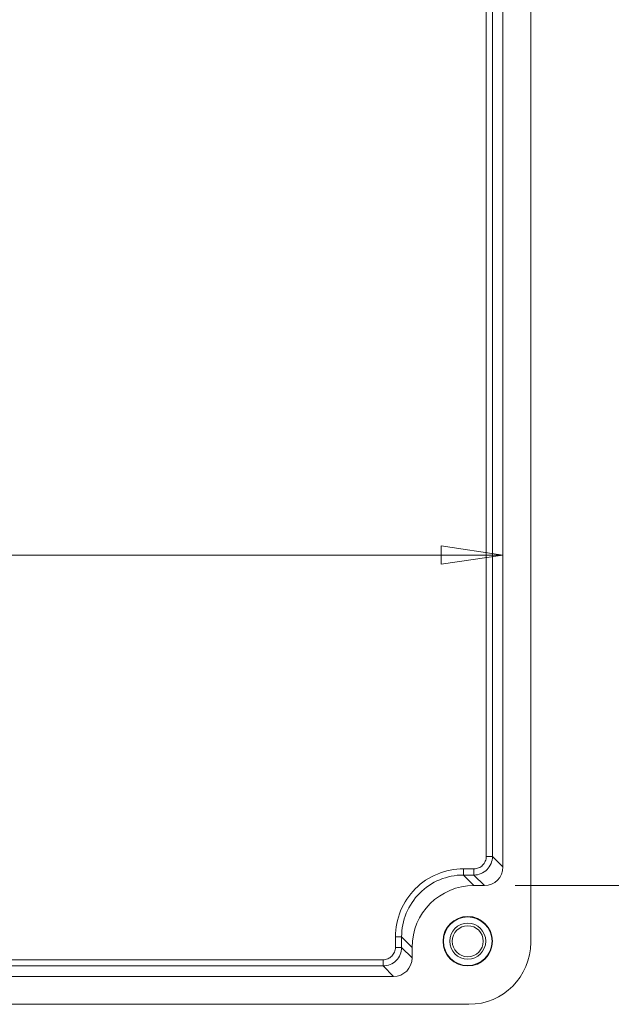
# Model space of a CAD drawing. Header units: millimetres. Extents: x 23 to 674, y 24 to 517.
# Tile 23 of 27: x 376 to 424, y 188 to 267. Entities that reach past the tile are written whole.
import ezdxf

# ---------------------------------------------------------------- set-up
doc = ezdxf.new("R2010")
doc.units = ezdxf.units.MM
doc.header["$LTSCALE"] = 2.5
for name, color, linetype, lineweight in [('Dimension (ANSI)', 7, 'Continuous', 9), ('Visible (ANSI)', 7, 'Continuous', 9), ('Visible Narrow (ANSI)', 7, 'Continuous', 9)]:
    doc.layers.add(name, color=color, linetype=linetype, lineweight=lineweight)
doc.styles.add('Note Text (ANSI)', font='arial.ttf')
doc.dimstyles.new('Default - mm (ANSI)', dxfattribs={"dimscale": 2.5, "dimtxt": 2, "dimasz": 2, "dimexe": 3.175, "dimexo": 1, "dimgap": 0.8, "dimtad": 0, "dimtih": 1, "dimtoh": 1, "dimrnd": 1e-08, "dimzin": 4, "dimdsep": 46, "dimtxsty": 'Note Text (ANSI)', "dimblk": 'Filled-1', "dimcen": 0.09, "dimdle": 10, "dimclrd": 256, "dimclre": 256, "dimclrt": 256, "dimadec": 1, "dimazin": 0, "dimtfac": 1.524, "dimtofl": 0, "dimtmove": 0, "dimatfit": 3, "dimfxl": 0, "dimtolj": 1, "dimtzin": 0, "dimlwd": -1, "dimlwe": -1, "dimarcsym": 0})

# ---------------------------------------------------------------- blocks, each defined once
blk = doc.blocks.new('Filled-1')
at = {"color": 0}
for p, q in [((0, 0), (-1, 0.15)), ((-1, 0.15), (-1, -0.15)), ((-1, 0), (0, 0)), ((-1, -0.15), (0, 0))]:
    blk.add_line(p, q, dxfattribs=at)
at = {"color": 0, "flags": 128}
blk.add_lwpolyline([(-1, -0.15), (0, 0), (-1, 0.15), (-1, -0.15)], dxfattribs=at)
at = {"color": 0}
blk.add_solid([(-1, -0.15), (0, 0), (-1, 0.15), (-1, -0.15)], dxfattribs=at)
blk = doc.blocks.new('*D24')
at = {"layer": 'Defpoints', "color": 0, "transparency": 16777216}
for p in [(414.736, 223.83), (274.036, 198.613), (414.736, 198.613)]:
    blk.add_point(p, dxfattribs=at)
at = {"layer": 'Dimension (ANSI)', "transparency": 16777216}
for p, q in [((279.036, 223.83), (327.1, 223.83)), ((409.736, 223.83), (354.07, 223.83))]:
    blk.add_line(p, q, dxfattribs=at)
at = {"layer": 'Dimension (ANSI)', "transparency": 16777216, "xscale": 5, "yscale": 5, "zscale": 5, "rotation": 180}
blk.add_blockref('Filled-1', (274.036, 223.83), dxfattribs=at)
at = {"layer": 'Dimension (ANSI)', "transparency": 16777216, "xscale": 5, "yscale": 5, "zscale": 5}
blk.add_blockref('Filled-1', (414.736, 223.83), dxfattribs=at)
at = {"layer": 'Dimension (ANSI)', "transparency": 16777216, "insert": (340.585, 223.83), "char_height": 5, "attachment_point": 5, "style": 'Note Text (ANSI)'}
blk.add_mtext('\\A1; 140.70\\P[5.539]', dxfattribs=at)
blk = doc.blocks.new('*D25')
at = {"layer": 'Defpoints', "color": 0, "transparency": 16777216}
for p in [(412.384, 299.113), (413.236, 197.113), (435.157, 197.113)]:
    blk.add_point(p, dxfattribs=at)
at = {"layer": 'Dimension (ANSI)', "transparency": 16777216}
for p, q in [((414.884, 299.113), (443.094, 299.113)), ((435.157, 294.113), (435.157, 256.498)), ((435.157, 202.113), (435.157, 237.735)), ((415.736, 197.113), (443.094, 197.113))]:
    blk.add_line(p, q, dxfattribs=at)
at = {"layer": 'Dimension (ANSI)', "transparency": 16777216, "xscale": 5, "yscale": 5, "zscale": 5}
for p, rotation in [((435.157, 299.113), 90), ((435.157, 197.113), 270)]:
    blk.add_blockref('Filled-1', p, dxfattribs=dict(at, rotation=rotation))
at = {"layer": 'Dimension (ANSI)', "transparency": 16777216, "insert": (435.157, 247.117), "char_height": 5, "attachment_point": 5, "style": 'Note Text (ANSI)'}
blk.add_mtext('\\A1; 102.00\\P[4.016]', dxfattribs=at)

msp = doc.modelspace()

# ---------------------------------------------------------------- linework, layer by layer
at = {"layer": 'Visible (ANSI)'}
for p, q in [((416.9858, 303.7149), (416.9858, 192.5115)), ((414.7358, 198.6127), (414.7358, 297.6137)), ((412.3841, 197.1132), (413.2363, 197.1132)), ((407.3858, 191.2627), (407.3858, 192.1149)), ((282.8853, 189.7632), (405.8863, 189.7632)), ((411.9875, 187.5132), (276.7841, 187.5132))]:
    msp.add_line(p, q, dxfattribs=at)
for radius in [2, 1.9651, 1.9639, 1.4565, 1.2556]:
    msp.add_circle((411.8858, 192.6132), radius, dxfattribs=at)
for centre, major_axis, start_param, end_param in [((413.2353, 198.6137), (-1.0614, 1.0614), 2.3565371, 3.9266482), ((412.3875, 192.1115), (3.538, -3.538), 2.3565371, 3.9266482), ((411.9841, 192.5149), (3.538, -3.538), 5.4981298, 7.0682409), ((405.8853, 191.2637), (-1.0614, 1.0614), 2.3565371, 3.9266482)]:
    msp.add_ellipse(centre, major_axis=major_axis, ratio=0.999315, start_param=start_param, end_param=end_param, dxfattribs=at)
at = {"layer": 'Visible Narrow (ANSI)'}
for p, q in [((413.3859, 199.4628), (413.3859, 296.7636)), ((413.8857, 296.7636), (413.8857, 199.4628)), ((413.8857, 199.4628), (413.3859, 199.4628)), ((413.8857, 199.4628), (414.7358, 198.6127)), ((411.534, 198.4631), (412.3862, 198.4631)), ((411.534, 197.9633), (411.534, 198.4631)), ((412.3862, 197.9633), (412.3862, 198.4631)), ((412.3862, 197.9633), (411.534, 197.9633)), ((411.534, 197.9633), (412.3841, 197.1132)), ((413.2363, 197.1132), (412.3862, 197.9633)), ((406.0359, 192.1128), (406.0359, 192.965)), ((406.5357, 192.965), (406.0359, 192.965)), ((407.3858, 192.1149), (406.5357, 192.965)), ((406.5357, 192.965), (406.5357, 192.1128)), ((406.5357, 192.1128), (406.0359, 192.1128)), ((406.5357, 192.1128), (407.3858, 191.2627)), ((283.7354, 191.1131), (405.0362, 191.1131)), ((405.0362, 190.6133), (405.0362, 191.1131)), ((405.0362, 190.6133), (283.7354, 190.6133)), ((405.8863, 189.7632), (405.0362, 190.6133))]:
    msp.add_line(p, q, dxfattribs=at)
for points, knots in [([(412.3862, 198.4631), (412.5171, 198.4631), (412.6479, 198.4891), (412.7688, 198.5392), (412.8897, 198.5892), (413.0006, 198.6633), (413.0931, 198.7559), (413.1857, 198.8484), (413.2597, 198.9593), (413.3098, 199.0802), (413.3599, 199.2011), (413.3859, 199.3318), (413.3859, 199.4628)], [2.3565371, 2.3565371, 2.3565371, 2.3565371, 2.7490649, 2.7490649, 2.7490649, 3.1415927, 3.1415927, 3.1415927, 3.5341204, 3.5341204, 3.5341204, 3.9266482, 3.9266482, 3.9266482, 3.9266482]), ([(413.8857, 199.4628), (413.8857, 199.2664), (413.8466, 199.0703), (413.6964, 198.7076), (413.5852, 198.5413), (413.3077, 198.2638), (413.1414, 198.1526), (412.7787, 198.0024), (412.5825, 197.9633), (412.3862, 197.9633)], [2.3565371, 2.3565371, 2.3565371, 2.3565371, 2.7490649, 2.7490649, 3.1415927, 3.1415927, 3.5341204, 3.5341204, 3.9266482, 3.9266482, 3.9266482, 3.9266482]), ([(406.0359, 192.965), (406.0359, 193.685), (406.179, 194.4044), (406.7297, 195.7342), (407.1372, 196.3441), (408.1549, 197.3618), (408.7647, 197.7693), (410.0946, 198.32), (410.814, 198.4631), (411.534, 198.4631)], [2.3565371, 2.3565371, 2.3565371, 2.3565371, 2.7490649, 2.7490649, 3.1415927, 3.1415927, 3.5341204, 3.5341204, 3.9266482, 3.9266482, 3.9266482, 3.9266482]), ([(411.534, 197.9633), (410.8794, 197.9633), (410.2254, 197.8333), (409.6209, 197.583), (409.0164, 197.3327), (408.4619, 196.9623), (407.9993, 196.4997), (407.5367, 196.0371), (407.1663, 195.4826), (406.916, 194.8781), (406.6657, 194.2736), (406.5357, 193.6196), (406.5357, 192.965)], [2.3565371, 2.3565371, 2.3565371, 2.3565371, 2.7490649, 2.7490649, 2.7490649, 3.1415927, 3.1415927, 3.1415927, 3.5341204, 3.5341204, 3.5341204, 3.9266482, 3.9266482, 3.9266482, 3.9266482]), ([(405.0362, 191.1131), (405.1671, 191.1131), (405.2979, 191.1391), (405.4188, 191.1892), (405.5397, 191.2392), (405.6506, 191.3133), (405.7431, 191.4059), (405.8357, 191.4984), (405.9097, 191.6093), (405.9598, 191.7302), (406.0099, 191.8511), (406.0359, 191.9818), (406.0359, 192.1128)], [2.3565371, 2.3565371, 2.3565371, 2.3565371, 2.7490649, 2.7490649, 2.7490649, 3.1415927, 3.1415927, 3.1415927, 3.5341204, 3.5341204, 3.5341204, 3.9266482, 3.9266482, 3.9266482, 3.9266482]), ([(406.5357, 192.1128), (406.5357, 191.9164), (406.4966, 191.7203), (406.3464, 191.3576), (406.2352, 191.1913), (405.9577, 190.9138), (405.7914, 190.8026), (405.4287, 190.6524), (405.2325, 190.6133), (405.0362, 190.6133)], [2.3565371, 2.3565371, 2.3565371, 2.3565371, 2.7490649, 2.7490649, 3.1415927, 3.1415927, 3.5341204, 3.5341204, 3.9266482, 3.9266482, 3.9266482, 3.9266482])]:
    msp.add_open_spline(points, degree=3, knots=knots, dxfattribs=at)

# ---------------------------------------------------------------- dimensions: what is measured, and where the dimension line sits
at = {"layer": 'Dimension (ANSI)'}
for base, p1, p2, angle, text, override, picture, middle in [((435.1566, 197.1132), (412.3841, 299.1132), (413.2363, 197.1132), 90, ' <>\\X[4.016]', {"dimgap": 0.8, "dimdec": 2, "dimpost": '\\X', "dimtol": 0, "dimlim": 0, "dimtp": 0, "dimtm": 0, "dimtdec": 2, "dimatfit": 1}, '*D25', (435.1566, 247.1167)), ((414.7358, 223.8304), (274.0358, 198.6127), (414.7358, 198.6127), 180, ' <>\\X[5.539]', {"dimgap": 0.8, "dimtih": 0, "dimtoh": 0, "dimdec": 2, "dimpost": '\\X', "dimse1": 1, "dimse2": 1, "dimtol": 0, "dimlim": 0, "dimtp": 0, "dimtm": 0, "dimtdec": 2, "dimatfit": 1}, '*D24', (340.5848, 223.8304))]:
    dim = msp.add_linear_dim(base=base, p1=p1, p2=p2, angle=angle, text=text, dimstyle='Default - mm (ANSI)', override=override, dxfattribs=at)
    dim.commit()
    dim.dimension.update_dxf_attribs({"geometry": picture, "text_midpoint": middle, "dimtype": 160})

doc.saveas('drawing.dxf')
